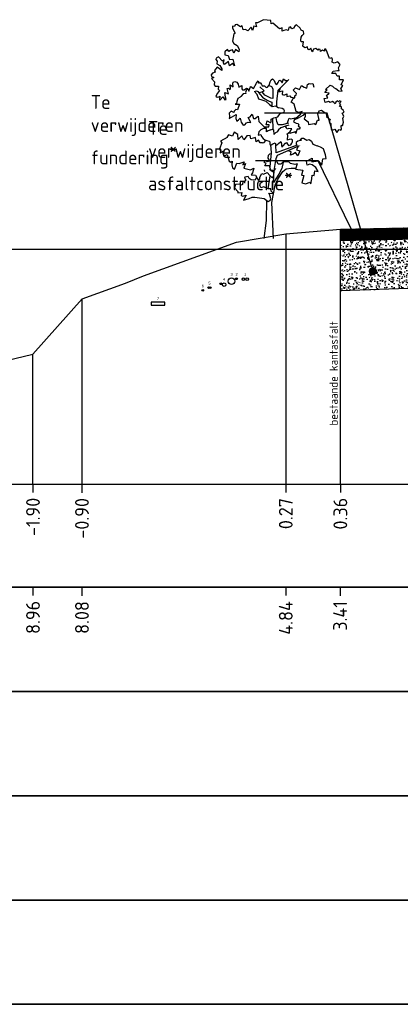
# Model space of a CAD drawing. Extents: x 102676 to 106538, y 417474 to 420545.
# Tile 27 of 112: x 104082 to 104089, y 418508 to 418525. Entities that reach past the tile are written whole.
import ezdxf
from ezdxf import colors
from ezdxf.entities.mleader import LeaderData, LeaderLine
from ezdxf.enums import TextEntityAlignment as Align
from ezdxf.lldxf.tags import DXFTag
from ezdxf.math import Vec2, Vec3

# ---------------------------------------------------------------- set-up
doc = ezdxf.new("R2010")
doc.units = 0
for name, pattern in [('AL-NAP_LIJN', [15.25, 12, -1.5, 0.25, -1.5]), ('DGN Style 3', [14.040647, 10.029034, -4.011614]), ('XX-HIDDEN', [4, 2, -2])]:
    doc.linetypes.add(name, pattern=pattern)
doc.layers.get('0').update_dxf_attribs({"lineweight": 25})
for name, color, linetype, lineweight in [('00-Aslijn', 5, 'DGN Style 3', 25), ('B-WE-GW-GRONDWERKLIJN_KRUIN-G', 90, 'Continuous', 25), ('B-WE-KL-DATA_EUROFIBER NEDERLAND BV-G', 90, 'KL-DATA-N', 25), ('B-WE-KL-ET_LS_400 V_STEDIN NETBEHEER BV-G', 190, 'KL-LS-N', 25), ('R-WE-GW-CUNET-WERK-AD', 92, 'Continuous', 25), ('V-WE-VH-VERHARDING_ASFALT-G', 7, 'XX-HIDDEN', 25), ('V-WE-VH-VERHARDING_FUNDERING_GRANULAAT_MENG-G', 7, 'CONTINUOUS-V', 25), ('X-XX-AL-NAP-G', 7, 'AL-NAP_LIJN', 25), ('X-XX-AL-PROFIELBALK-G', 7, 'Continuous', 25), ('X-XX-AL-PROFIELBALK-T25', 7, 'Continuous', 25), ('X-XX-AL-VERWIJZING_DOORSNEDE-M_OUD', 7, 'Continuous', 25)]:
    doc.layers.add(name, color=color, linetype=linetype, lineweight=lineweight)
doc.layers.add('V-WE-VH-VERHARDING_ASFALT-V', color=7, linetype='Continuous', lineweight=25, true_color=0x646464)
doc.layers.add('X-XX-AL-HULPLIJN-G', color=7, linetype='Continuous', lineweight=25, plot=False)
doc.styles.add('NLCS-ISO-ANNOTATIEF-T25', font='NLCS-ISO.ttf', dxfattribs={"height": 2.5})
doc.styles.get("Standard").update_dxf_attribs({"font": 'arial.ttf'})
doc.linetypes.add('CONTINUOUS-V', pattern='A,3.5,[24,NLCS.shx,S=0.5,R=0,X=0,Y=0],3.5', length=7)
tags = doc.linetypes.add('KL-DATA-N', pattern='A,4,-1,[101,NLCS.shx,S=0.5,R=0,X=0,Y=0],-1,4,-1,["D",Standard,S=1,R=0,X=-0.25,Y=-0.5],-1.5', length=12.5).pattern_tags.tags
tags[18] = DXFTag(74, 10)
tags = doc.linetypes.add('KL-LS-N', pattern='A,4,-1,[103,NLCS.shx,S=0.75,R=0,X=0,Y=0],-1,4,-1,["L",Standard,S=1,R=0,X=0,Y=-0.5],-2', length=13).pattern_tags.tags
tags[18] = DXFTag(74, 10)

# ---------------------------------------------------------------- blocks, each defined once
blk = doc.blocks.new('E8')
at = {"color": 8}
for p, q in [((22.182, 24.938), (22.181, 24.902)), ((22.217, 24.934), (22.182, 24.938)), ((22.232, 24.962), (22.217, 24.934)), ((22.262, 24.968), (22.232, 24.962)), ((22.324, 24.924), (22.262, 24.968)), ((22.355, 24.944), (22.324, 24.924)), ((22.376, 24.87), (22.355, 24.944)), ((22.57, 24.935), (22.543, 24.858)), ((22.614, 24.923), (22.57, 24.935)), ((22.635, 25), (22.6, 24.999)), ((22.6, 24.999), (22.614, 24.923)), ((22.744, 25.055), (22.635, 25)), ((22.873, 25.037), (22.744, 25.055)), ((22.879, 24.979), (22.873, 25.037)), ((22.911, 24.99), (22.879, 24.979)), ((23.029, 24.891), (22.911, 24.99)), ((23.318, 24.952), (23.283, 24.9)), ((23.339, 24.962), (23.318, 24.952)), ((23.405, 24.899), (23.339, 24.962)), ((22.204, 24.797), (22.178, 24.667)), ((22.181, 24.902), (22.232, 24.808)), ((22.232, 24.808), (22.204, 24.797)), ((22.417, 24.875), (22.376, 24.87)), ((22.46, 24.856), (22.417, 24.875)), ((22.52, 24.917), (22.46, 24.856)), ((22.543, 24.858), (22.52, 24.917)), ((23.08, 24.906), (23.029, 24.891)), ((23.081, 24.904), (23.08, 24.906)), ((23.082, 24.845), (23.081, 24.904)), ((23.108, 24.857), (23.082, 24.845)), ((23.156, 24.874), (23.108, 24.857)), ((23.191, 24.86), (23.156, 24.874)), ((23.201, 24.914), (23.191, 24.86)), ((23.232, 24.924), (23.201, 24.914)), ((23.252, 24.89), (23.232, 24.924)), ((23.283, 24.9), (23.252, 24.89)), ((23.422, 24.865), (23.405, 24.899)), ((23.466, 24.847), (23.422, 24.865)), ((23.423, 24.738), (23.44, 24.767)), ((23.44, 24.767), (23.473, 24.8)), ((23.473, 24.8), (23.466, 24.847)), ((22.178, 24.667), (22.207, 24.624)), ((22.207, 24.624), (22.267, 24.59)), ((22.267, 24.59), (22.299, 24.521)), ((23.42, 24.687), (23.423, 24.738)), ((23.426, 24.657), (23.42, 24.687)), ((23.465, 24.654), (23.426, 24.657)), ((23.456, 24.576), (23.465, 24.654)), ((23.489, 24.545), (23.456, 24.576)), ((22.092, 24.516), (22.044, 24.473)), ((22.044, 24.473), (22.044, 24.419)), ((22.044, 24.419), (22.104, 24.405)), ((22.116, 24.482), (22.092, 24.516)), ((22.104, 24.405), (22.128, 24.334)), ((22.147, 24.499), (22.116, 24.482)), ((22.183, 24.508), (22.147, 24.499)), ((22.202, 24.45), (22.183, 24.508)), ((22.236, 24.515), (22.202, 24.45)), ((22.297, 24.473), (22.236, 24.515)), ((22.299, 24.521), (22.297, 24.473)), ((23.54, 24.564), (23.489, 24.545)), ((23.543, 24.522), (23.54, 24.564)), ((23.568, 24.507), (23.543, 24.522)), ((23.597, 24.539), (23.568, 24.507)), ((23.625, 24.472), (23.597, 24.539)), ((23.638, 24.493), (23.625, 24.472)), ((23.648, 24.522), (23.638, 24.493)), ((23.687, 24.532), (23.648, 24.522)), ((23.724, 24.506), (23.687, 24.532)), ((23.738, 24.521), (23.724, 24.506)), ((23.768, 24.517), (23.738, 24.521)), ((23.776, 24.48), (23.768, 24.517)), ((23.812, 24.501), (23.776, 24.48)), ((23.847, 24.488), (23.812, 24.501)), ((23.849, 24.521), (23.847, 24.488)), ((23.871, 24.523), (23.849, 24.521)), ((23.896, 24.467), (23.871, 24.523)), ((23.936, 24.355), (23.896, 24.467)), ((21.884, 24.36), (21.882, 24.334)), ((21.882, 24.334), (21.902, 24.305)), ((21.93, 24.38), (21.884, 24.36)), ((21.902, 24.305), (21.898, 24.259)), ((21.898, 24.259), (21.954, 24.225)), ((21.997, 24.302), (21.93, 24.38)), ((21.954, 24.225), (21.985, 24.168)), ((22.03, 24.327), (21.997, 24.302)), ((22.02, 24.273), (22.03, 24.327)), ((22.039, 24.246), (22.02, 24.273)), ((22.11, 24.301), (22.039, 24.246)), ((22.124, 24.221), (22.11, 24.301)), ((22.152, 24.237), (22.124, 24.221)), ((22.128, 24.334), (22.186, 24.339)), ((22.18, 24.266), (22.152, 24.237)), ((22.217, 24.222), (22.18, 24.266)), ((22.186, 24.339), (22.217, 24.222)), ((23.979, 24.362), (23.936, 24.355)), ((23.992, 24.335), (23.979, 24.362)), ((23.984, 24.286), (23.992, 24.335)), ((24.019, 24.271), (23.984, 24.286)), ((24.085, 24.292), (24.019, 24.271)), ((24.13, 24.245), (24.085, 24.292)), ((24.101, 24.181), (24.13, 24.245)), ((21.818, 24.086), (21.795, 24.057)), ((21.795, 24.057), (21.803, 24.028)), ((21.869, 24.104), (21.818, 24.086)), ((21.906, 24.193), (21.854, 24.136)), ((21.854, 24.136), (21.869, 24.104)), ((21.944, 24.167), (21.906, 24.193)), ((21.989, 24.135), (21.944, 24.167)), ((21.985, 24.168), (21.989, 24.135)), ((23.976, 24.082), (24.002, 24.122)), ((24.054, 24.082), (23.976, 24.082)), ((24.002, 24.122), (24.079, 24.136)), ((24.078, 24.033), (24.054, 24.082)), ((24.079, 24.136), (24.114, 24.135)), ((24.114, 24.135), (24.101, 24.181)), ((21.845, 24.008), (21.8, 23.991)), ((21.8, 23.991), (21.854, 23.929)), ((21.803, 24.028), (21.845, 24.008)), ((21.854, 23.929), (21.852, 23.878)), ((21.852, 23.878), (21.867, 23.85)), ((22.146, 23.81), (22.141, 23.875)), ((22.141, 23.875), (22.172, 23.85)), ((22.184, 23.897), (22.195, 23.926)), ((22.191, 23.842), (22.184, 23.897)), ((22.195, 23.926), (22.224, 23.935)), ((22.224, 23.935), (22.258, 23.923)), ((22.258, 23.923), (22.286, 23.89)), ((22.286, 23.89), (22.294, 23.833)), ((22.294, 23.833), (22.351, 23.862)), ((22.351, 23.862), (22.351, 23.802)), ((22.562, 23.812), (22.615, 23.908)), ((22.615, 23.908), (22.646, 23.946)), ((22.646, 23.946), (22.659, 23.909)), ((22.659, 23.909), (22.682, 23.921)), ((22.682, 23.921), (22.705, 23.885)), ((22.705, 23.885), (22.718, 23.861)), ((22.815, 23.832), (22.842, 23.868)), ((22.842, 23.868), (22.864, 23.931)), ((22.847, 23.864), (22.885, 23.844)), ((22.864, 23.931), (22.881, 23.969)), ((22.881, 23.969), (22.905, 23.982)), ((22.905, 23.982), (22.936, 23.953)), ((22.936, 23.953), (22.959, 23.893)), ((22.959, 23.893), (22.985, 23.884)), ((22.985, 23.884), (23.005, 23.919)), ((23.005, 23.919), (23.025, 23.957)), ((23.007, 23.782), (23.2, 23.974)), ((23.025, 23.957), (23.046, 23.961)), ((23.046, 23.961), (23.081, 23.91)), ((23.081, 23.91), (23.105, 23.985)), ((23.105, 23.985), (23.143, 23.954)), ((23.143, 23.954), (23.18, 23.957)), ((23.525, 23.816), (23.54, 23.881)), ((23.54, 23.881), (23.57, 23.903)), ((23.57, 23.903), (23.593, 23.893)), ((23.593, 23.893), (23.634, 23.901)), ((23.634, 23.901), (23.651, 23.833)), ((23.865, 23.791), (23.951, 23.873)), ((23.951, 23.873), (23.951, 23.873)), ((23.951, 23.873), (23.993, 23.852)), ((24.12, 24.035), (24.078, 24.033)), ((24.12, 23.969), (24.12, 24.035)), ((24.192, 23.965), (24.12, 23.969)), ((24.142, 23.807), (24.179, 23.863)), ((24.147, 23.879), (24.192, 23.965)), ((24.18, 23.862), (24.147, 23.879)), ((24.179, 23.863), (24.18, 23.862)), ((21.867, 23.85), (21.925, 23.851)), ((21.91, 23.725), (21.878, 23.672)), ((21.948, 23.775), (21.91, 23.725)), ((21.925, 23.851), (21.921, 23.797)), ((21.921, 23.797), (21.948, 23.775)), ((22.055, 23.652), (22.045, 23.739)), ((22.045, 23.739), (22.107, 23.712)), ((22.083, 23.81), (22.106, 23.818)), ((22.107, 23.712), (22.083, 23.81)), ((22.106, 23.818), (22.136, 23.787)), ((22.136, 23.787), (22.146, 23.81)), ((22.172, 23.85), (22.191, 23.842)), ((22.375, 23.711), (22.334, 23.667)), ((22.351, 23.802), (22.36, 23.784)), ((22.36, 23.784), (22.393, 23.786)), ((22.424, 23.719), (22.375, 23.711)), ((22.393, 23.786), (22.436, 23.817)), ((22.426, 23.775), (22.419, 23.74)), ((22.419, 23.74), (22.424, 23.719)), ((22.453, 23.8), (22.426, 23.775)), ((22.436, 23.817), (22.458, 23.812)), ((22.458, 23.812), (22.479, 23.759)), ((22.479, 23.759), (22.499, 23.83)), ((22.499, 23.83), (22.515, 23.847)), ((22.515, 23.847), (22.562, 23.812)), ((22.582, 23.755), (22.616, 23.768)), ((22.625, 23.699), (22.582, 23.755)), ((22.616, 23.768), (22.67, 23.737)), ((22.66, 23.618), (22.625, 23.699)), ((22.638, 23.753), (22.682, 23.699)), ((22.67, 23.737), (22.712, 23.749)), ((22.753, 23.765), (22.677, 23.841)), ((22.682, 23.699), (22.723, 23.656)), ((22.712, 23.749), (22.753, 23.765)), ((22.767, 23.692), (22.715, 23.75)), ((22.718, 23.861), (22.759, 23.861)), ((22.759, 23.861), (22.79, 23.83)), ((22.876, 23.633), (22.767, 23.692)), ((22.79, 23.83), (22.815, 23.832)), ((22.885, 23.844), (22.91, 23.806)), ((22.91, 23.806), (22.908, 23.627)), ((22.986, 23.568), (23.007, 23.782)), ((23.045, 23.819), (23.022, 23.751)), ((23.022, 23.751), (23.088, 23.768)), ((23.088, 23.768), (23.078, 23.704)), ((23.078, 23.704), (23.078, 23.702)), ((23.078, 23.702), (23.103, 23.694)), ((23.103, 23.694), (23.13, 23.697)), ((23.13, 23.697), (23.163, 23.711)), ((23.163, 23.711), (23.165, 23.668)), ((23.281, 23.78), (23.322, 23.822)), ((23.303, 23.754), (23.281, 23.78)), ((23.339, 23.72), (23.303, 23.754)), ((23.308, 23.676), (23.334, 23.694)), ((23.322, 23.822), (23.362, 23.805)), ((23.334, 23.694), (23.339, 23.72)), ((23.362, 23.805), (23.391, 23.794)), ((23.391, 23.794), (23.43, 23.862)), ((23.43, 23.862), (23.481, 23.836)), ((23.481, 23.836), (23.525, 23.816)), ((23.855, 23.735), (23.896, 23.786)), ((23.933, 23.727), (23.855, 23.735)), ((23.896, 23.786), (23.865, 23.791)), ((23.884, 23.683), (23.933, 23.727)), ((23.993, 23.852), (24.019, 23.82)), ((24.019, 23.82), (24.052, 23.811)), ((24.052, 23.811), (24.106, 23.765)), ((24.106, 23.765), (24.167, 23.762)), ((24.167, 23.762), (24.142, 23.807)), ((21.878, 23.672), (21.906, 23.652)), ((21.906, 23.652), (21.935, 23.662)), ((21.935, 23.662), (21.951, 23.671)), ((21.95, 23.672), (21.948, 23.606)), ((21.948, 23.606), (21.958, 23.603)), ((21.951, 23.671), (21.95, 23.672)), ((21.958, 23.603), (22.005, 23.662)), ((22.005, 23.662), (22.041, 23.607)), ((22.041, 23.607), (22.064, 23.609)), ((22.064, 23.609), (22.055, 23.652)), ((22.252, 23.54), (22.232, 23.527)), ((22.232, 23.527), (22.305, 23.525)), ((22.26, 23.573), (22.252, 23.54)), ((22.279, 23.628), (22.26, 23.573)), ((22.305, 23.525), (22.272, 23.425)), ((22.319, 23.652), (22.279, 23.628)), ((22.334, 23.667), (22.319, 23.652)), ((22.717, 23.597), (22.66, 23.618)), ((22.788, 23.575), (22.717, 23.597)), ((22.723, 23.656), (22.766, 23.622)), ((22.766, 23.622), (22.818, 23.593)), ((22.788, 23.575), (22.853, 23.523)), ((22.817, 23.594), (22.895, 23.565)), ((22.853, 23.523), (22.899, 23.484)), ((22.908, 23.627), (22.876, 23.633)), ((22.895, 23.565), (22.895, 23.491)), ((22.983, 23.477), (22.986, 23.568)), ((23.165, 23.668), (23.217, 23.679)), ((23.217, 23.679), (23.239, 23.651)), ((23.239, 23.651), (23.282, 23.646)), ((23.244, 23.562), (23.282, 23.629)), ((23.296, 23.527), (23.244, 23.562)), ((23.282, 23.646), (23.312, 23.642)), ((23.282, 23.629), (23.312, 23.642)), ((23.332, 23.392), (23.296, 23.527)), ((23.312, 23.642), (23.308, 23.676)), ((23.838, 23.628), (23.906, 23.639)), ((23.856, 23.556), (23.838, 23.628)), ((23.916, 23.577), (23.856, 23.556)), ((23.906, 23.639), (23.884, 23.683)), ((23.949, 23.554), (23.916, 23.577)), ((23.992, 23.576), (23.949, 23.554)), ((24.013, 23.555), (23.992, 23.576)), ((24.037, 23.53), (24.013, 23.555)), ((24.05, 23.564), (24.037, 23.53)), ((24.08, 23.59), (24.05, 23.564)), ((24.1, 23.571), (24.08, 23.59)), ((24.118, 23.588), (24.1, 23.571)), ((24.117, 23.486), (24.143, 23.512)), ((24.145, 23.576), (24.118, 23.588)), ((24.119, 23.543), (24.145, 23.576)), ((24.143, 23.512), (24.119, 23.543)), ((22.156, 23.399), (22.123, 23.362)), ((22.123, 23.362), (22.125, 23.301)), ((22.123, 23.27), (22.245, 23.34)), ((22.206, 23.378), (22.156, 23.399)), ((22.214, 23.4), (22.206, 23.378)), ((22.24, 23.431), (22.214, 23.4)), ((22.272, 23.425), (22.24, 23.431)), ((22.245, 23.34), (22.242, 23.265)), ((22.501, 23.297), (22.538, 23.347)), ((22.538, 23.347), (22.562, 23.266)), ((22.899, 23.484), (22.965, 23.495)), ((22.965, 23.495), (23.015, 23.462)), ((23, 23.295), (23.044, 23.357)), ((23.077, 23.448), (23.015, 23.462)), ((23.044, 23.357), (23.116, 23.38)), ((23.109, 23.432), (23.077, 23.448)), ((23.123, 23.405), (23.109, 23.432)), ((23.116, 23.38), (23.123, 23.405)), ((23.381, 23.375), (23.332, 23.392)), ((23.366, 23.304), (23.411, 23.346)), ((23.376, 23.28), (23.462, 23.329)), ((23.442, 23.396), (23.381, 23.375)), ((23.411, 23.346), (23.442, 23.396)), ((23.462, 23.329), (23.494, 23.356)), ((23.494, 23.356), (23.496, 23.302)), ((23.727, 23.352), (23.75, 23.404)), ((23.751, 23.239), (23.727, 23.352)), ((23.75, 23.404), (23.792, 23.416)), ((23.792, 23.416), (23.819, 23.398)), ((23.819, 23.398), (23.855, 23.379)), ((23.855, 23.379), (23.878, 23.372)), ((23.878, 23.372), (23.88, 23.306)), ((24.151, 23.478), (24.117, 23.486)), ((24.152, 23.442), (24.151, 23.478)), ((24.184, 23.421), (24.152, 23.442)), ((24.163, 23.365), (24.201, 23.383)), ((24.198, 23.309), (24.163, 23.365)), ((24.201, 23.383), (24.184, 23.421)), ((22.125, 23.301), (22.123, 23.27)), ((22.242, 23.265), (22.259, 23.218)), ((22.259, 23.218), (22.29, 23.241)), ((22.29, 23.241), (22.32, 23.276)), ((22.32, 23.276), (22.335, 23.202)), ((22.335, 23.202), (22.371, 23.15)), ((22.371, 23.15), (22.407, 23.154)), ((22.407, 23.154), (22.437, 23.191)), ((22.437, 23.191), (22.464, 23.203)), ((22.464, 23.203), (22.511, 23.196)), ((22.465, 23.284), (22.501, 23.297)), ((22.511, 23.196), (22.465, 23.284)), ((22.562, 23.266), (22.59, 23.268)), ((22.59, 23.268), (22.628, 23.295)), ((22.628, 23.295), (22.646, 23.31)), ((22.628, 23.295), (22.628, 23.295)), ((22.646, 23.31), (22.655, 23.214)), ((22.655, 23.214), (22.657, 23.211)), ((22.657, 23.211), (22.692, 23.177)), ((22.692, 23.177), (22.712, 23.161)), ((22.712, 23.161), (22.755, 23.117)), ((22.792, 23.156), (22.806, 23.226)), ((22.845, 23.151), (22.792, 23.156)), ((22.806, 23.226), (22.861, 23.195)), ((22.84, 23.114), (22.845, 23.151)), ((22.861, 23.195), (22.879, 23.21)), ((22.879, 23.21), (22.883, 23.258)), ((22.883, 23.258), (22.927, 23.277)), ((22.904, 23.271), (22.908, 23.073)), ((22.927, 23.277), (23, 23.295)), ((22.986, 23.211), (22.974, 23.288)), ((23.01, 23.153), (22.986, 23.211)), ((23.079, 23.152), (23.01, 23.153)), ((23.192, 23.186), (23.079, 23.152)), ((23.201, 23.15), (23.141, 23.131)), ((23.17, 23.179), (23.205, 23.276)), ((23.205, 23.276), (23.238, 23.262)), ((23.238, 23.262), (23.313, 23.28)), ((23.313, 23.28), (23.288, 23.209)), ((23.288, 23.209), (23.336, 23.186)), ((23.296, 23.242), (23.376, 23.28)), ((23.304, 23.255), (23.366, 23.304)), ((23.336, 23.186), (23.371, 23.178)), ((23.371, 23.178), (23.379, 23.146)), ((23.496, 23.302), (23.478, 23.262)), ((23.478, 23.262), (23.553, 23.205)), ((23.553, 23.205), (23.557, 23.157)), ((23.557, 23.157), (23.628, 23.174)), ((23.628, 23.174), (23.659, 23.179)), ((23.659, 23.179), (23.688, 23.157)), ((23.688, 23.157), (23.717, 23.239)), ((23.717, 23.239), (23.751, 23.239)), ((23.88, 23.306), (23.927, 23.267)), ((23.927, 23.267), (23.955, 23.246)), ((23.945, 23.243), (23.93, 23.199)), ((23.93, 23.199), (23.962, 23.178)), ((23.954, 23.248), (23.945, 23.243)), ((23.955, 23.246), (23.954, 23.248)), ((23.962, 23.178), (23.965, 23.066)), ((24.175, 23.134), (24.189, 23.202)), ((24.179, 23.267), (24.198, 23.309)), ((24.189, 23.202), (24.179, 23.267)), ((22.19, 22.978), (22.183, 22.951)), ((22.213, 23.018), (22.19, 22.978)), ((22.277, 22.977), (22.213, 23.018)), ((22.282, 22.89), (22.277, 22.977)), ((22.66, 23.029), (22.647, 22.968)), ((22.647, 22.968), (22.693, 22.981)), ((22.691, 23.064), (22.66, 23.029)), ((22.744, 23.086), (22.691, 23.064)), ((22.693, 22.981), (22.705, 22.941)), ((22.794, 23.088), (22.744, 23.086)), ((22.755, 23.117), (22.84, 23.114)), ((22.795, 23.026), (22.794, 23.088)), ((22.824, 23.042), (22.795, 23.026)), ((22.873, 23.065), (22.824, 23.042)), ((22.873, 23.065), (22.903, 23.075)), ((22.903, 23.075), (22.924, 23.065)), ((22.924, 23.065), (22.927, 22.98)), ((22.927, 22.98), (22.968, 23.013)), ((22.968, 23.013), (22.999, 23.03)), ((23.011, 23.065), (22.988, 23.024)), ((23.054, 23.1), (23.011, 23.065)), ((23.141, 23.131), (23.054, 23.1)), ((23.158, 23.099), (23.139, 23.13)), ((23.169, 23.077), (23.158, 23.099)), ((23.167, 22.987), (23.227, 23.034)), ((23.18, 22.968), (23.167, 22.987)), ((23.199, 23.088), (23.169, 23.077)), ((23.253, 23.078), (23.199, 23.088)), ((23.218, 22.997), (23.227, 23.034)), ((23.313, 23.028), (23.218, 22.997)), ((23.227, 23.034), (23.253, 23.078)), ((23.33, 22.996), (23.313, 23.028)), ((23.334, 23.025), (23.33, 22.996)), ((23.351, 23.072), (23.334, 23.025)), ((23.385, 23.076), (23.351, 23.072)), ((23.379, 23.146), (23.37, 23.132)), ((23.37, 23.132), (23.406, 23.106)), ((23.406, 23.107), (23.385, 23.076)), ((23.965, 23.066), (24.002, 23.064)), ((24.002, 23.064), (24.036, 23.075)), ((24.036, 23.075), (24.069, 23.015)), ((24.069, 23.015), (24.112, 23.066)), ((24.112, 23.066), (24.143, 23.055)), ((24.143, 23.055), (24.153, 23.073)), ((24.145, 23.127), (24.159, 23.148)), ((24.153, 23.073), (24.145, 23.127)), ((24.159, 23.148), (24.175, 23.134)), ((21.989, 22.83), (21.947, 22.72)), ((22.083, 22.924), (21.961, 22.859)), ((21.961, 22.859), (21.989, 22.83)), ((22.086, 22.936), (22.083, 22.924)), ((22.108, 22.971), (22.086, 22.936)), ((22.183, 22.951), (22.108, 22.971)), ((22.351, 22.952), (22.282, 22.89)), ((22.385, 22.88), (22.351, 22.952)), ((22.412, 22.909), (22.385, 22.88)), ((22.443, 22.954), (22.412, 22.909)), ((22.5, 22.958), (22.443, 22.954)), ((22.511, 22.902), (22.5, 22.958)), ((22.6, 22.924), (22.511, 22.902)), ((22.607, 22.845), (22.6, 22.924)), ((22.653, 22.876), (22.607, 22.845)), ((22.683, 22.828), (22.653, 22.876)), ((22.721, 22.825), (22.683, 22.828)), ((22.705, 22.941), (22.736, 22.908)), ((22.721, 22.825), (22.752, 22.834)), ((22.736, 22.908), (22.765, 22.884)), ((22.752, 22.834), (22.786, 22.871)), ((22.765, 22.884), (22.803, 22.872)), ((22.803, 22.872), (22.851, 22.859)), ((22.851, 22.859), (22.857, 22.83)), ((22.857, 22.83), (22.859, 22.799)), ((22.859, 22.799), (22.882, 22.79)), ((22.868, 22.796), (22.883, 22.644)), ((22.882, 22.79), (22.913, 22.807)), ((22.913, 22.807), (22.953, 22.828)), ((22.953, 22.828), (22.963, 22.793)), ((22.978, 22.779), (23.013, 22.816)), ((23.013, 22.816), (23.053, 22.852)), ((23.053, 22.852), (23.069, 22.807)), ((23.069, 22.807), (23.069, 22.776)), ((23.1, 22.772), (23.142, 22.819)), ((23.142, 22.819), (23.161, 22.833)), ((23.161, 22.833), (23.177, 22.801)), ((23.177, 22.875), (23.18, 22.968)), ((23.206, 22.89), (23.177, 22.875)), ((23.177, 22.801), (23.193, 22.781)), ((23.193, 22.781), (23.239, 22.794)), ((23.241, 22.895), (23.206, 22.89)), ((23.239, 22.794), (23.257, 22.824)), ((23.268, 22.884), (23.241, 22.895)), ((23.257, 22.824), (23.264, 22.848)), ((23.264, 22.848), (23.268, 22.884)), ((23.334, 22.836), (23.333, 22.803)), ((23.366, 22.855), (23.334, 22.836)), ((23.335, 22.801), (23.35, 22.787)), ((23.404, 22.872), (23.366, 22.855)), ((23.404, 22.872), (23.436, 22.91)), ((23.429, 22.867), (23.404, 22.872)), ((23.436, 22.91), (23.469, 22.91)), ((23.469, 22.91), (23.525, 22.874)), ((23.525, 22.874), (23.569, 22.888)), ((23.569, 22.888), (23.611, 22.859)), ((23.611, 22.859), (23.634, 22.801)), ((23.634, 22.801), (23.715, 22.772)), ((21.947, 22.72), (21.97, 22.703)), ((21.97, 22.703), (21.959, 22.647)), ((21.959, 22.647), (22.009, 22.677)), ((22.009, 22.677), (22.006, 22.641)), ((22.006, 22.641), (22.015, 22.595)), ((22.036, 22.595), (22.082, 22.616)), ((22.082, 22.616), (22.12, 22.494)), ((22.832, 22.606), (22.859, 22.626)), ((22.883, 22.644), (22.858, 22.396)), ((22.859, 22.626), (22.88, 22.636)), ((22.963, 22.793), (22.978, 22.779)), ((22.974, 22.649), (22.968, 22.79)), ((23.35, 22.787), (22.974, 22.649)), ((22.993, 22.607), (23.393, 22.78)), ((23.069, 22.776), (23.071, 22.752)), ((23.071, 22.752), (23.1, 22.772)), ((23.243, 22.663), (23.188, 22.685)), ((23.233, 22.605), (23.243, 22.663)), ((23.281, 22.621), (23.233, 22.605)), ((23.323, 22.65), (23.281, 22.621)), ((23.366, 22.594), (23.323, 22.65)), ((23.367, 22.769), (23.339, 22.699)), ((23.339, 22.699), (23.399, 22.681)), ((23.399, 22.681), (23.366, 22.594)), ((23.404, 22.783), (23.403, 22.783)), ((23.772, 22.747), (23.715, 22.772)), ((23.829, 22.719), (23.772, 22.747)), ((23.847, 22.664), (23.829, 22.719)), ((23.867, 22.61), (23.847, 22.664)), ((22.015, 22.595), (22.036, 22.595)), ((22.12, 22.494), (22.15, 22.479)), ((22.15, 22.479), (22.176, 22.496)), ((22.176, 22.496), (22.167, 22.432)), ((22.219, 22.351), (22.262, 22.458)), ((22.262, 22.458), (22.299, 22.456)), ((22.299, 22.456), (22.39, 22.484)), ((22.39, 22.484), (22.368, 22.431)), ((22.368, 22.431), (22.415, 22.451)), ((22.415, 22.451), (22.384, 22.371)), ((22.39, 22.484), (22.39, 22.484)), ((22.76, 22.468), (22.758, 22.508)), ((22.758, 22.508), (22.812, 22.49)), ((22.793, 22.459), (22.76, 22.468)), ((22.769, 22.413), (22.793, 22.459)), ((22.812, 22.49), (22.854, 22.5)), ((22.826, 22.55), (22.832, 22.606)), ((22.854, 22.5), (22.826, 22.55)), ((22.938, 22.325), (22.97, 22.547)), ((22.981, 22.493), (22.963, 22.519)), ((22.97, 22.547), (22.993, 22.607)), ((23.005, 22.44), (22.981, 22.493)), ((23.054, 22.444), (23.005, 22.44)), ((23.089, 22.478), (23.054, 22.444)), ((23.097, 22.478), (23.073, 22.361)), ((23.203, 22.484), (23.089, 22.478)), ((23.232, 22.456), (23.203, 22.484)), ((23.312, 22.433), (23.232, 22.456)), ((23.351, 22.448), (23.312, 22.433)), ((23.351, 22.448), (23.322, 22.354)), ((23.521, 22.497), (23.622, 22.548)), ((23.533, 22.426), (23.521, 22.497)), ((23.581, 22.44), (23.533, 22.426)), ((23.625, 22.431), (23.581, 22.44)), ((23.622, 22.548), (23.619, 22.485)), ((23.619, 22.485), (23.733, 22.505)), ((23.733, 22.505), (23.795, 22.421)), ((23.795, 22.421), (23.818, 22.537)), ((23.818, 22.537), (23.874, 22.544)), ((23.874, 22.544), (23.867, 22.61)), ((22.167, 22.432), (22.167, 22.432)), ((22.167, 22.432), (22.178, 22.378)), ((22.178, 22.378), (22.219, 22.351)), ((22.384, 22.371), (22.505, 22.338)), ((22.505, 22.338), (22.568, 22.372)), ((22.541, 22.283), (22.521, 22.248)), ((22.568, 22.372), (22.541, 22.283)), ((22.678, 22.207), (22.713, 22.272)), ((22.713, 22.272), (22.742, 22.258)), ((22.742, 22.258), (22.81, 22.29)), ((22.767, 22.309), (22.758, 22.339)), ((22.848, 22.412), (22.769, 22.413)), ((22.81, 22.29), (22.856, 22.237)), ((22.872, 22.329), (22.848, 22.412)), ((22.874, 22.327), (22.848, 22.348)), ((22.895, 22.336), (22.872, 22.329)), ((22.872, 22.329), (22.872, 22.329)), ((22.903, 22.306), (22.874, 22.327)), ((22.928, 22.309), (22.895, 22.336)), ((22.921, 22.32), (22.903, 22.306)), ((22.959, 22.361), (22.921, 22.32)), ((22.926, 22.111), (22.938, 22.325)), ((23.02, 22.263), (22.926, 22.111)), ((22.932, 22.247), (22.928, 22.309)), ((23.003, 22.168), (23.09, 22.312)), ((23.073, 22.361), (23.02, 22.263)), ((23.09, 22.312), (23.151, 22.358)), ((23.151, 22.358), (23.241, 22.372)), ((23.241, 22.372), (23.326, 22.367)), ((23.322, 22.354), (23.451, 22.336)), ((23.451, 22.336), (23.428, 22.244)), ((23.687, 22.382), (23.625, 22.431)), ((23.662, 22.234), (23.672, 22.319)), ((23.672, 22.319), (23.73, 22.31)), ((23.73, 22.31), (23.687, 22.382)), ((22.374, 22.131), (22.354, 22.064)), ((22.417, 22.143), (22.374, 22.131)), ((22.407, 22.209), (22.399, 22.19)), ((22.399, 22.19), (22.417, 22.166)), ((22.463, 22.219), (22.407, 22.209)), ((22.417, 22.166), (22.417, 22.143)), ((22.481, 22.181), (22.463, 22.219)), ((22.519, 22.157), (22.481, 22.181)), ((22.589, 22.15), (22.519, 22.157)), ((22.521, 22.248), (22.595, 22.241)), ((22.614, 22.209), (22.589, 22.15)), ((22.595, 22.241), (22.652, 22.147)), ((22.652, 22.147), (22.678, 22.175)), ((22.676, 22.064), (22.689, 22.104)), ((22.678, 22.175), (22.678, 22.207)), ((22.689, 22.104), (22.738, 22.134)), ((22.738, 22.134), (22.792, 22.139)), ((22.792, 22.139), (22.844, 22.126)), ((22.855, 22.228), (22.821, 21.996)), ((22.856, 22.237), (22.887, 22.208)), ((22.887, 22.208), (22.916, 22.203)), ((22.916, 22.203), (22.932, 22.247)), ((22.955, 22.062), (23.003, 22.168)), ((23.428, 22.244), (23.471, 22.236)), ((23.471, 22.236), (23.436, 22.105)), ((23.436, 22.105), (23.511, 22.088)), ((23.511, 22.088), (23.582, 22.114)), ((23.582, 22.114), (23.6, 22.085)), ((23.6, 22.085), (23.616, 22.177)), ((23.6, 22.085), (23.6, 22.085)), ((23.616, 22.177), (23.622, 22.24)), ((23.622, 22.24), (23.662, 22.234)), ((22.234, 22.071), (22.217, 22.015)), ((22.217, 22.015), (22.277, 21.95)), ((22.304, 22.08), (22.234, 22.071)), ((22.277, 21.95), (22.278, 21.924)), ((22.278, 21.924), (22.352, 21.932)), ((22.354, 22.064), (22.304, 22.08)), ((22.352, 21.932), (22.336, 21.878)), ((22.693, 22.011), (22.676, 22.064)), ((22.751, 22.033), (22.693, 22.011)), ((22.827, 21.994), (22.751, 22.033)), ((22.877, 21.997), (22.827, 21.994)), ((22.857, 21.879), (22.84, 21.918)), ((22.84, 21.918), (22.924, 21.909)), ((22.882, 21.956), (22.877, 21.997)), ((22.924, 21.909), (22.882, 21.956)), ((22.894, 21.748), (22.955, 22.062)), ((22.336, 21.878), (22.37, 21.862)), ((22.37, 21.862), (22.426, 21.88)), ((22.426, 21.88), (22.378, 21.793)), ((22.378, 21.793), (22.482, 21.823)), ((22.482, 21.823), (22.537, 21.844)), ((22.537, 21.844), (22.585, 21.844)), ((22.585, 21.844), (22.757, 21.82)), ((22.757, 21.82), (22.827, 21.768)), ((22.796, 21.783), (22.79, 21.421)), ((22.827, 21.768), (22.862, 21.783)), ((22.876, 21.817), (22.857, 21.879)), ((22.862, 21.783), (22.876, 21.817)), ((22.921, 21.1), (22.894, 21.748)), ((22.79, 21.421), (22.747, 21.1))]:
    blk.add_line(p, q, dxfattribs=at)
blk = doc.blocks.new('_Dot')
at = {"color": 0, "linetype": 'ByBlock', "lineweight": -2}
blk.add_line((-0.5, 0), (-1, 0), dxfattribs=at)
at = {"color": 0, "linetype": 'ByBlock', "const_width": 0.5}
blk.add_lwpolyline([(-0.25, 0, 1), (0.25, 0, 1)], format="xyb", close=True, dxfattribs=at)
blk = doc.blocks.new('GLASVEZEL')
at = {"color": 0, "linetype": 'ByBlock'}
blk.add_circle((0, -0.5), 0.5, dxfattribs=at)
blk = doc.blocks.new('ID')
at = {"color": 0, "linetype": 'ByBlock'}
blk.add_attdef('ID', text='', height=50, dxfattribs=at).set_placement((0, 25), align=Align.BOTTOM_CENTER)
blk = doc.blocks.new('AFDEKPLAAT')
at = {"color": 0, "linetype": 'ByBlock'}
blk.add_lwpolyline([(-0.5, -1), (0.5, -1), (0.5, 0), (-0.5, 0)], close=True, dxfattribs=at)

msp = doc.modelspace()

# ---------------------------------------------------------------- hatches: boundary and pattern name
at = {"layer": 'V-WE-VH-VERHARDING_ASFALT-V', "transparency": 33554687}
h = msp.add_hatch(dxfattribs=at)
h.set_pattern_fill('ANSI37', color=8, scale=0.05)
h.set_pattern_definition([(45, (-0.5, 32.328758), (-0.01122532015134, 0.01122532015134), []), (135, (-0.5, 32.328758), (-0.01122532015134, -0.01122532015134), [])])
h.paths.add_polyline_path([(104087.8865, 418521.4844), (104087.8868, 418521.6845), (104089.287, 418521.7133), (104089.287, 418521.5133)])
at = {"layer": 'X-XX-AL-HULPLIJN-G', "transparency": 33554687}
h = msp.add_hatch(dxfattribs=at)
h.set_pattern_fill('AR-CONC', color=8, scale=0.01)
h.set_pattern_definition([(50, (-0.5, 32.32876), (0.182184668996, -0.01593908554), [0.01905, -0.20955]), (355, (-0.5, 32.32876), (-0.035243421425, 0.19105684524), [0.01524, -0.16764058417]), (100.4514447, (-0.48482, 32.32743), (0.14694124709, 0.17511775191), [0.0161900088, -0.1780902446]), (46.1842, (-0.5, 32.37956), (0.27107904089, -0.04204232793), [0.028575, -0.314325]), (96.63555761, (-0.4774, 32.37605), (0.23740413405, 0.2474261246), [0.02428502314, -0.26713560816]), (351.18415117, (-0.5, 32.37956), (0.23740413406, 0.24742612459), [0.02285996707, -0.25145973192]), (21, (-0.4746, 32.36686), (0.15161439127, -0.102265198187), [0.01905, -0.20955]), (326, (-0.4746, 32.36686), (0.06180202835, 0.18418796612), [0.01524, -0.16764]), (71.451445, (-0.46197, 32.35834), (0.21341641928, 0.081922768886), [0.0161900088, -0.1780899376]), (37.5, (-0.5, 32.32876), (0.003088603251, 0.084555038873), [0, -0.165608, 0, -0.17018, 0, -0.168275]), (7.5, (-0.5, 32.32876), (0.06681966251, 0.100180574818), [0, -0.097028, 0, -0.161798, 0, -0.064135]), (327.5, (-0.55664, 32.32876), (0.135590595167, -0.005728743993), [0, -0.0635, 0, -0.19812, 0, -0.26289]), (317.5, (-0.58204, 32.32876), (0.148129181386, 0.025426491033), [0, -0.08255, 0, -0.131572, 0, -0.18669])])
h.paths.add_polyline_path([(104087.8865, 418521.4844), (104089.287, 418521.5133), (104089.287, 418520.6188), (104087.8868, 418520.574)])

# ---------------------------------------------------------------- linework, layer by layer
at = {"layer": '00-Aslijn', "color": 1}
msp.add_lwpolyline([(104085.5018, 418520.6295), (104085.5318, 418520.6295)], dxfattribs=at)
at = {"layer": 'B-WE-GW-GRONDWERKLIJN_KRUIN-G', "color": 8, "elevation": -1.8495}
msp.add_lwpolyline([(104071.4889, 418520.9845), (104080.4889, 418520.4445), (104081.3781, 418519.4445), (104081.8412, 418519.3145), (104082.323, 418519.4245), (104083.2122, 418520.4245), (104083.9959, 418520.7084), (104084.3246, 418520.8445), (104086.0042, 418521.4545), (104086.8986, 418521.6045), (104087.8868, 418521.6845), (104087.8868, 418521.6845), (104091.287, 418521.7545), (104094.5775, 418521.6545), (104096.2928, 418521.4145), (104097.1011, 418521.4345), (104098.7364, 418521.2445), (104099.2014, 418521.0445), (104101.3276, 418519.4845), (104101.5709, 418519.3945), (104101.8141, 418519.4745), (104103.2113, 418520.5061), (104112.2113, 418521.0745)], dxfattribs=at)
at = {"layer": 'R-WE-GW-CUNET-WERK-AD'}
msp.add_lwpolyline([(104063.6984, 418507.6678), (104124.3991, 418507.6678)], dxfattribs=at)
at = {"layer": 'V-WE-VH-VERHARDING_ASFALT-G', "elevation": -0.2706}
msp.add_lwpolyline([(104087.8865, 418521.4844), (104087.8868, 418521.6845), (104087.8868, 418521.6845), (104089.287, 418521.7133), (104089.287, 418521.5133)], close=True, dxfattribs=at)
at = {"layer": 'V-WE-VH-VERHARDING_FUNDERING_GRANULAAT_MENG-G', "elevation": -0.2706}
msp.add_lwpolyline([(104087.8865, 418521.4844), (104089.287, 418521.5133), (104089.287, 418520.6188), (104087.8868, 418520.574)], close=True, dxfattribs=at)
at = {"layer": 'X-XX-AL-NAP-G'}
msp.add_lwpolyline([(104063.6984, 418521.3245), (104124.3991, 418521.3245)], dxfattribs=at)
at = {"layer": 'X-XX-AL-PROFIELBALK-G', "color": 7, "linetype": 'Continuous', "lineweight": 25}
for p, q in [((104082.323, 418517.0746), (104082.323, 418516.9246)), ((104083.21, 418517.0701, -0.7618), (104083.21, 418516.9201, -0.7618)), ((104086.8986, 418517.0746, -1.8495), (104086.8986, 418516.9246, -1.8495)), ((104087.8868, 418517.0746, 0.4394), (104087.8868, 418516.9246, 0.4394)), ((104082.323, 418515.2101, 1.8495), (104082.323, 418515.0601, 1.8495)), ((104083.21, 418515.2057, 1.0878), (104083.21, 418515.0557, 1.0878)), ((104086.8986, 418515.2101), (104086.8986, 418515.0601)), ((104087.8816, 418515.2063, 2.3071), (104087.8816, 418515.0563, 2.3071))]:
    msp.add_line(p, q, dxfattribs=at)
for points in [[(104069.3427, 418517.0746), (104124.3991, 418517.0746), (104124.3991, 418515.2101), (104069.3427, 418515.2101)], [(104069.3427, 418515.2101), (104124.3991, 418515.2101), (104124.3991, 418513.3246), (104069.3427, 418513.3246)]]:
    msp.add_lwpolyline(points, close=True, dxfattribs=at)
at = {"layer": 'X-XX-AL-PROFIELBALK-G'}
for points in [[(104069.3427, 418513.3246), (104124.3991, 418513.3246), (104124.3991, 418511.439), (104069.3427, 418511.439)], [(104069.3427, 418511.439), (104124.3991, 418511.439), (104124.3991, 418509.5534), (104069.3427, 418509.5534)], [(104069.3427, 418509.5534), (104124.3991, 418509.5534), (104124.3991, 418507.6678), (104069.3427, 418507.6678)]]:
    msp.add_lwpolyline(points, close=True, dxfattribs=at)
at = {"layer": 'X-XX-AL-VERWIJZING_DOORSNEDE-M_OUD', "color": 8}
for points, elevation in [([(104087.8868, 418517.0746), (104087.8868, 418521.6845)], 0.4394), ([(104086.8986, 418521.6045), (104086.8986, 418517.0746)], -1.8495), ([(104083.2122, 418517.0746), (104083.2122, 418520.4245)], -0.7893), ([(104082.323, 418517.0746), (104082.323, 418519.4245)], -1.8693)]:
    msp.add_lwpolyline(points, dxfattribs=dict(at, elevation=elevation))

# ---------------------------------------------------------------- block references
at = {"color": 45, "true_color": 0xba8d4a}
msp.add_blockref('E8', (104063.7536, 418500.4206, -1.8495), dxfattribs=at)
at = {"ltscale": 20, "xscale": 0.001, "yscale": 0.001, "zscale": 0.001}
for p, values in [((104085.7832, 418520.7145), {'ID': '4'}), ((104085.9183, 418520.8045), {'ID': '3'}), ((104086.0081, 418520.8045), {'ID': '2'}), ((104086.165, 418520.8045), {'ID': '1'}), ((104085.3968, 418520.5945), {'ID': '6'}), ((104085.5168, 418520.6445), {'ID': '5'}), ((104084.5868, 418520.3645), {'ID': '7'})]:
    msp.add_blockref('ID', p, dxfattribs=at).add_auto_attribs(values)
at = {"layer": 'B-WE-KL-DATA_EUROFIBER NEDERLAND BV-G'}
for p, xscale, yscale, zscale in [((104085.9183, 418520.8045), 0.12, 0.12, 0.12), ((104086.0081, 418520.8045), 0.03, 0.03, 0.03), ((104086.131, 418520.8045), 0.045, 0.045, 0.045), ((104086.1993, 418520.8045), 0.045, 0.045, 0.045), ((104085.5018, 418520.6445), 0.03, 0.03, 0.03), ((104085.5318, 418520.6445), 0.03, 0.03, 0.03), ((104085.7221, 418520.7145), 0.03, 0.03, 0.03), ((104085.7832, 418520.7145), 0.065, 0.065, 0.065)]:
    msp.add_blockref('GLASVEZEL', p, dxfattribs=dict(at, xscale=xscale, yscale=yscale, zscale=zscale))
at = {"layer": 'B-WE-KL-ET_LS_400 V_STEDIN NETBEHEER BV-G'}
for name, p, xscale, yscale, zscale in [('GLASVEZEL', (104085.3968, 418520.5945), 0.03, 0.03, 0.03), ('AFDEKPLAAT', (104084.5868, 418520.3645), 0.25, 0.05, 0.25)]:
    msp.add_blockref(name, p, dxfattribs=dict(at, xscale=xscale, yscale=yscale, zscale=zscale))

# ---------------------------------------------------------------- texts
at = {"layer": 'X-XX-AL-PROFIELBALK-T25', "attachment_point": 6, "rotation": 90, "style": 'NLCS-ISO-ANNOTATIEF-T25'}
for s, width, gutter_width, heights, insert, char_height in [('bestaande kantasfalt', 3.485719, 1.3837, [0.1301], (104087.7656, 418520.0201, 1.2194), 0.15), ('-1.90', 0.445486, 0.9, [0], (104082.323, 418516.829, 0.7618), 0.25), ('-0.90', 0.445486, 0.9, [0], (104083.21, 418516.8246), 0.25), ('0.27', 0.445486, 0.9, [0], (104086.8986, 418516.8246, -1.0878), 0.25), ('0.36', 0.445486, 0.9, [0], (104087.8868, 418516.8284, 1.2012), 0.25), ('8.96', 0.445486, 0.9, [0], (104082.323, 418514.9646, 2.6113), 0.25), ('8.08', 0.445486, 0.9, [0], (104083.21, 418514.9601, 1.8495), 0.25), ('4.84', 0.445486, 0.9, [0], (104086.8986, 418514.9601, 0.7618), 0.25), ('3.41', 0.445486, 0.9, [0], (104087.8816, 418514.9601, 3.0689), 0.25)]:
    msp.add_mtext_dynamic_manual_height_columns(s, width=width, gutter_width=gutter_width, heights=heights, dxfattribs=dict(at, insert=insert, char_height=char_height))

# ---------------------------------------------------------------- leaders
at = {"layer": 'X-XX-AL-VERWIJZING_DOORSNEDE-M_OUD'}
ml = msp.add_multileader_mtext('Standard', dxfattribs=at)
ml.set_content('\\A1;Te verwijderen fundering{\\H0.98x;\\S*^ ;}', color=256, style='NLCS-ISO-ANNOTATIEF-T25')
ml.set_leader_properties(color=256, linetype='ByLayer', lineweight=-1)
ml.set_arrow_properties(name='DOT')
ml.build(insert=Vec2(0, 0))
ml.multileader.update_dxf_attribs({"text_left_attachment_type": 5, "text_right_attachment_type": 5, "dogleg_length": 2.5, "arrow_head_size": 0.15, "scale": 0.1})
ctx = ml.context
ctx.base_point, ctx.scale, ctx.char_height, ctx.arrow_head_size, ctx.landing_gap_size, ctx.plane_origin = Vec3(104083.2781, 418523.7868, -1.8495), 0.1, 0.25, 0.15, 0.09, Vec3(-52.8458, 8.0298, -1.8495)
ctx.left_attachment, ctx.right_attachment = 5, 5
notes = []
notes.append((ctx, [(1, (1, 1, 0), (104087.6492, 418523.7868, -1.8495), (-1, 0), 0.25, [(0, [(104088.4754, 418520.9257, -1.8495)], 0, [])])]))
ctx.mtext.insert, ctx.mtext.width, ctx.mtext.flow_direction = Vec3(104083.3681, 418524.1118, -1.8495), 7.885368, 5
ml = msp.add_multileader_mtext('Standard', dxfattribs=at)
ml.set_content('\\A1;Te verwijderen \\Pasfaltconstructie{\\H0.98x;\\S*^ ;}', color=256, style='NLCS-ISO-ANNOTATIEF-T25')
ml.set_leader_properties(color=256, linetype='ByLayer', lineweight=-1)
ml.set_arrow_properties(name='DOT')
ml.build(insert=Vec2(0, 0))
ml.multileader.update_dxf_attribs({"text_left_attachment_type": 5, "text_right_attachment_type": 5, "dogleg_length": 2.5, "arrow_head_size": 0.15, "scale": 0.1})
ctx = ml.context
ctx.base_point, ctx.scale, ctx.char_height, ctx.arrow_head_size, ctx.landing_gap_size, ctx.plane_origin = Vec3(104084.316, 418522.9254, -1.8495), 0.1, 0.25, 0.15, 0.09, Vec3(-53.1973, 8.7089, -1.8495)
ctx.left_attachment, ctx.right_attachment = 5, 5
notes.append((ctx, [(1, (1, 1, 0), (104087.487, 418522.9254, -1.8495), (-1, 0), 0.25, [(0, [(104088.1247, 418521.6048, -1.8495)], 0, [])])]))
ctx.mtext.insert, ctx.mtext.width, ctx.mtext.flow_direction = Vec3(104084.406, 418523.6421, -1.8495), 7.885368, 5
for ctx, leaders in notes:
    for number, flags, end, landing, length, lines in leaders:
        leader = LeaderData()
        leader.index, (leader.has_last_leader_line, leader.has_dogleg_vector, leader.attachment_direction) = number, flags
        leader.last_leader_point, leader.dogleg_vector, leader.dogleg_length = Vec3(end), Vec3(landing), length
        for number, points, colour, breaks in lines:
            line = LeaderLine()
            line.index, line.vertices, line.color, line.breaks = number, Vec3.list(points), colors.encode_raw_color(colour), breaks
            leader.lines.append(line)
        ctx.leaders.append(leader)

doc.saveas('drawing.dxf')
